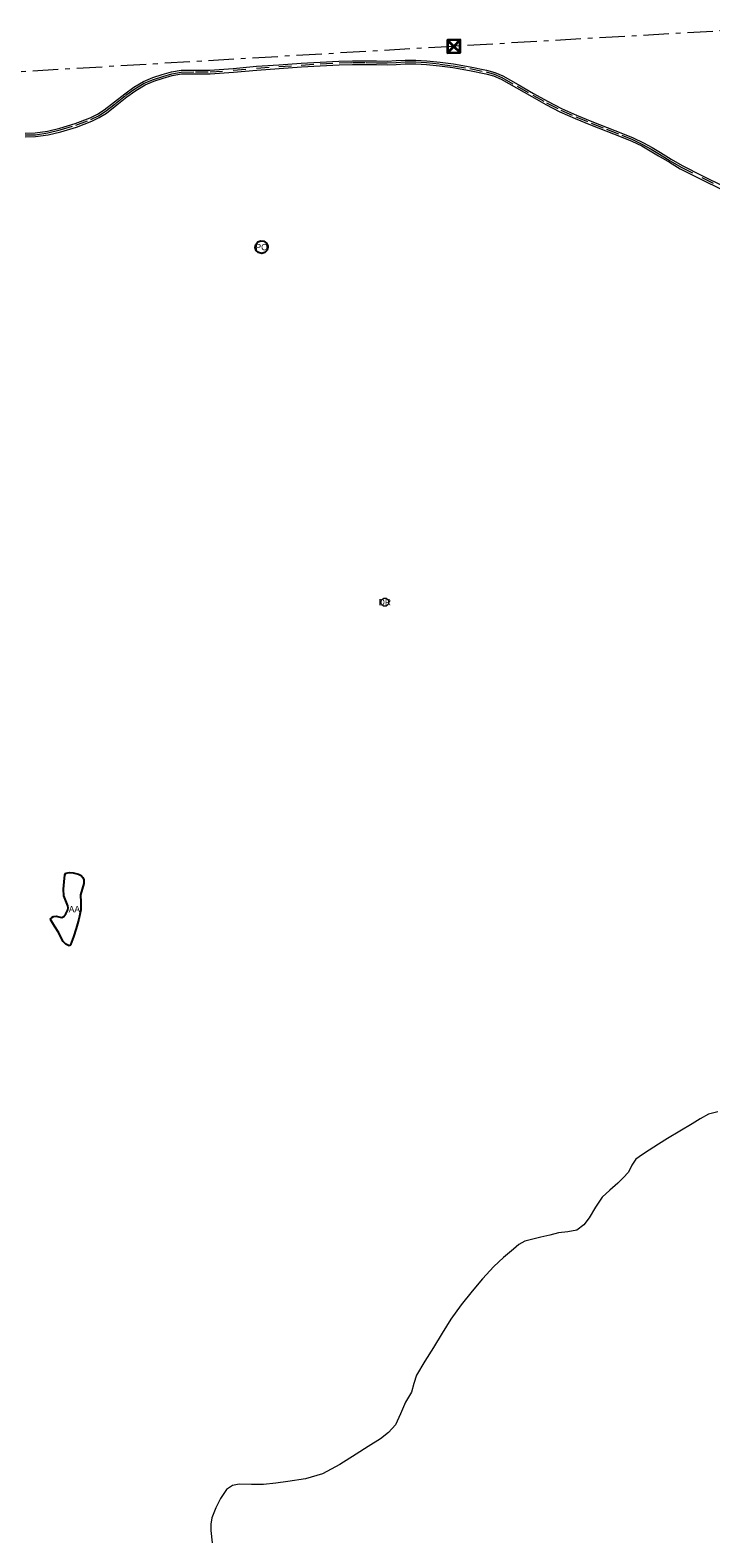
# Model space of a CAD drawing. Header units: metres. Extents: x 407555 to 411072, y 4571682 to 4574038.
# Tile 11 of 67: x 408228 to 408497, y 4572276 to 4572871. Entities that reach past the tile are written whole.
import ezdxf
from ezdxf.enums import TextEntityAlignment as Align

# ---------------------------------------------------------------- set-up
doc = ezdxf.new("R2010")
doc.units = ezdxf.units.M
doc.header["$MEASUREMENT"] = 0
for name, pattern in [('bt5mv20_liniae', [17.375, 10, -2.75, 1.875, -2.75]), ('bt5mv20_nopinta', [10, 5, -5]), ('bt5mv20_tlin7', [3.75, 1.875, -1.875])]:
    doc.linetypes.add(name, pattern=pattern)
doc.layers.get('0').update_dxf_attribs({"lineweight": 15})
for name, color, linetype, lineweight in [('ARB01_CN', 7, 'Continuous', 15), ('ARB01_LN', 7, 'Continuous', 15), ('EDI03_CN', 7, 'Continuous', 15), ('EDI03_LN', 7, 'Continuous', 15), ('ELE01_LN', 7, 'Continuous', 15), ('FLU01_LN', 7, 'Continuous', 15), ('POU01_CN', 7, 'Continuous', 15), ('POU01_LN', 7, 'Continuous', 15), ('TOR02_PT', 7, 'Continuous', 15), ('VIA16_LN', 7, 'Continuous', 15), ('VIA19_LN', 7, 'Continuous', 15)]:
    doc.layers.add(name, color=color, linetype=linetype, lineweight=lineweight)
doc.styles.add('034', font='txt')

# ---------------------------------------------------------------- blocks, each defined once
blk = doc.blocks.new('TORRE')
at = {"color": 0, "linetype": 'ByBlock', "lineweight": -2}
for points in [[(2.500502, -2.500498, 0), (2.500498, 2.500502, 0), (-2.500502, 2.500498, 0), (0, 0, 0), (2.500498, 2.500502, 0)], [(-2.500502, 2.500498, 0), (-2.500498, -2.500502, 0), (2.500502, -2.500498, 0), (0, 0, 0), (-2.500498, -2.500502, 0)]]:
    blk.add_polyline3d(points, dxfattribs=at)

msp = doc.modelspace()

# ---------------------------------------------------------------- linework, layer by layer
at = {"layer": 'ARB01_LN', "color": 3, "linetype": 'bt5mv20_nopinta', "lineweight": 25}
msp.add_polyline3d([(408241.23, 4572532.26, 498.94), (408241.5, 4572535.07, 499.6), (408241.77, 4572537.87, 500.26), (408242.17, 4572538.47, 500.4), (408243.55, 4572538.78, 500.46), (408245, 4572538.67, 500.47), (408247.15, 4572538.16, 500.5), (408248.13, 4572537.62, 500.45), (408248.88, 4572536.77, 500.3), (408249.21, 4572535.92, 500.12), (408249.21, 4572534.44, 499.81), (408247.98, 4572529.96, 498.86), (408248.11, 4572526.99, 498.24), (408248.04, 4572524.03, 497.63), (408247.22, 4572520.38, 497.06), (408246.18, 4572516.75, 496.6), (408245.18, 4572513.4, 495.95), (408243.95, 4572510.22, 495.51), (408243.4, 4572509.92, 495.52), (408242.11, 4572510.51, 495.58), (408241.08, 4572511.6, 495.65), (408240.2, 4572513.31, 495.69), (408239.34, 4572515, 495.78), (408237.6, 4572517.68, 496.31), (408236.11, 4572520.32, 496.98), (408236.15, 4572520.64, 497.05), (408236.66, 4572521.06, 497.16), (408237.3, 4572521.43, 497.26), (408238.28, 4572521.59, 497.31), (408239.87, 4572521.13, 497.18), (408240.62, 4572521.08, 497.14), (408241.29, 4572521.46, 497.17), (408242.14, 4572522.5, 497.39), (408242.94, 4572524.07, 497.87), (408243.03, 4572524.87, 498.08), (408242.86, 4572525.67, 498.21), (408242.09, 4572527.64, 498.4), (408241.32, 4572529.61, 498.59), (408241.23, 4572532.26, 498.94)], dxfattribs=at)
at = {"layer": 'EDI03_LN', "color": 1, "linetype": 'bt5mv20_tlin7', "lineweight": 15}
msp.add_polyline3d([(408369.31, 4572644.44, 504.46), (408368.48, 4572643.86, 504.44), (408367.48, 4572643.88, 504.46), (408366.68, 4572644.48, 504.51), (408366.38, 4572645.44, 504.56), (408366.72, 4572646.39, 504.6), (408367.55, 4572646.96, 504.62), (408368.55, 4572646.93, 504.6), (408369.35, 4572646.32, 504.55), (408369.63, 4572645.35, 504.5), (408369.31, 4572644.44, 504.46)], dxfattribs=at)
at = {"layer": 'ELE01_LN', "color": 1, "linetype": 'bt5mv20_liniae', "lineweight": 15}
msp.add_polyline3d([(411060.04, 4573027.22, 328.65), (410784.49, 4573012.62, 359.04), (410535.01, 4572995.68, 408.81), (410305.28, 4572982.67, 482.22), (410106.54, 4572969.06, 481.26), (409811.81, 4572951.61, 466.46), (409626.85, 4572940.14, 497.21), (409481.37, 4572931.39, 533.09), (409372.24, 4572924.74, 518.51), (409180.88, 4572913.16, 478.36), (408774.89, 4572886.61, 495.11), (408395.19, 4572864.62, 493.85), (408198.83, 4572853.09, 492.1), (408052.44, 4572843.41, 507.75), (407930.81, 4572836.32, 511.64), (407829.79, 4572830.41, 504.31), (407568.41, 4572814.36, 478.69)], dxfattribs=at)
at = {"layer": 'FLU01_LN', "color": 150, "linetype": 'Continuous', "lineweight": 15}
msp.add_polyline3d([(408499.42, 4572444.42, 434.26), (408495.65, 4572443.43, 433.98), (408492.44, 4572441.61, 433.05), (408489.23, 4572439.71, 432.06), (408484.37, 4572436.84, 430.94), (408479.51, 4572433.91, 430.24), (408475.92, 4572431.64, 430.05), (408472.34, 4572429.34, 429.86), (408469.64, 4572427.59, 429.71), (408467, 4572425.77, 429.55), (408465.43, 4572423.31, 429.2), (408464.11, 4572420.67, 428.6), (408462.04, 4572418.43, 427.71), (408459.87, 4572416.25, 426.82), (408456.78, 4572413.51, 425.92), (408453.73, 4572410.73, 425.3), (408451.07, 4572406.83, 424.88), (408448.59, 4572402.65, 424.46), (408446.48, 4572399.82, 424.15), (408443.76, 4572397.68, 423.83), (408440.16, 4572397.05, 423.44), (408436.54, 4572396.72, 423.02), (408433.04, 4572395.82, 422.56), (408429.54, 4572394.92, 422.1), (408426.36, 4572394.17, 421.88), (408423.2, 4572393.37, 421.67), (408420.87, 4572392.06, 421.16), (408418.79, 4572390.24, 420.64), (408414.8, 4572386.9, 420.04), (408410.98, 4572383.36, 419.52), (408406.59, 4572378.59, 418.95), (408402.43, 4572373.64, 418.44), (408398.07, 4572368.28, 418.09), (408394.04, 4572362.67, 417.74), (408390.63, 4572357.09, 417.2), (408387.26, 4572351.5, 416.67), (408383.84, 4572346.06, 416.33), (408380.43, 4572340.61, 416.01), (408379.42, 4572337.27, 415.77), (408378.54, 4572333.87, 415.47), (408377.33, 4572331.85, 415.02), (408376.1, 4572329.85, 414.6), (408374.24, 4572325.35, 414.37), (408372.14, 4572320.92, 414.25), (408369.46, 4572317.9, 414.21), (408366.23, 4572315.46, 414.14), (408361.48, 4572312.41, 413.9), (408356.7, 4572309.43, 413.53), (408350.19, 4572305.38, 412.93), (408343.46, 4572301.67, 412.33), (408336.73, 4572299.61, 411.78), (408329.71, 4572298.56, 411.23), (408324.95, 4572297.9, 411.03), (408320.18, 4572297.39, 410.83), (408315.37, 4572297.46, 410.46), (408310.56, 4572297.57, 410.06), (408307.86, 4572297, 409.82), (408305.51, 4572295.42, 409.59), (408303.1, 4572291.9, 409.34), (408301.36, 4572288.16, 409.08), (408300.47, 4572286.24, 408.85), (408299.76, 4572284.23, 408.61), (408299.39, 4572281.79, 408.39), (408299.4, 4572279.34, 408.19), (408299.9, 4572274.41, 407.81)], dxfattribs=at)
at = {"layer": 'POU01_LN', "color": 202, "linetype": 'Continuous', "lineweight": 25}
msp.add_polyline3d([(408321.85, 4572785.4, 505.51), (408321.51, 4572784.2, 505.51), (408320.62, 4572783.31, 505.51), (408319.42, 4572782.97, 505.51), (408318.2, 4572783.25, 505.51), (408317.28, 4572784.09, 505.51), (408316.88, 4572785.28, 505.51), (408317.11, 4572786.51, 505.51), (408317.91, 4572787.47, 505.51), (408319.07, 4572787.93, 505.51), (408320.31, 4572787.75, 505.51), (408321.31, 4572787, 505.51), (408321.81, 4572785.85, 505.51), (408321.85, 4572785.4, 505.51)], dxfattribs=at)
at = {"layer": 'VIA16_LN', "color": 42, "linetype": 'bt5mv20_nopinta', "lineweight": 15}
for points in [[(408230.11, 4572829.76, 496.49), (408235.05, 4572830.49, 496.36), (408239.92, 4572831.65, 496.21), (408246.05, 4572833.5, 496), (408252.06, 4572835.76, 495.75), (408254.97, 4572837.2, 495.57), (408257.71, 4572838.93, 495.31), (408261.77, 4572842.09, 494.79), (408265.8, 4572845.3, 494.28), (408269.31, 4572847.86, 493.93), (408273.08, 4572850.1, 493.68), (408276.66, 4572851.58, 493.49), (408280.35, 4572852.77, 493.31), (408283.97, 4572853.79, 493.13), (408287.65, 4572854.49, 492.94), (408293.34, 4572854.53, 492.72), (408299.02, 4572854.52, 492.71), (408308.2, 4572855.18, 493.02), (408317.38, 4572856.02, 493.35), (408326.21, 4572856.64, 493.68), (408335.04, 4572857.22, 494.02), (408342.48, 4572857.68, 494.44), (408349.92, 4572858.09, 494.92), (408355.24, 4572858.22, 495.29), (408360.57, 4572858.23, 495.65), (408364.74, 4572858.16, 495.82), (408368.91, 4572858.08, 495.88), (408372.47, 4572858.24, 495.93), (408376.03, 4572858.46, 495.83), (408380.24, 4572858.47, 495.48), (408384.45, 4572858.21, 495.11), (408389.7, 4572857.64, 494.64), (408394.93, 4572856.95, 494.15), (408401.49, 4572855.87, 493.44), (408408, 4572854.52, 492.58), (408411.17, 4572853.63, 492.05), (408414.18, 4572852.34, 491.52), (408420.26, 4572848.89, 490.6), (408426.33, 4572845.42, 489.74), (408431.81, 4572842.36, 488.83), (408437.38, 4572839.49, 487.95), (408443.38, 4572836.85, 487.2), (408449.45, 4572834.36, 486.55), (408455.49, 4572831.98, 485.91), (408461.54, 4572829.6, 485.27), (408465.71, 4572827.92, 484.84), (408469.72, 4572825.97, 484.41), (408473.05, 4572824.03, 483.83), (408476.38, 4572822.07, 483.23), (408480.64, 4572819.52, 482.66), (408484.92, 4572816.99, 482.14), (408493.05, 4572812.84, 481.16), (408501.25, 4572808.85, 480.18)], [(408226.06, 4572829.66, 496.55), (408230.11, 4572829.76, 496.49)]]:
    msp.add_polyline3d(points, dxfattribs=at)
at = {"layer": 'VIA19_LN', "color": 7, "linetype": 'Continuous', "lineweight": 15}
for points in [[(408230.05, 4572830.49, 496.49), (408234.91, 4572831.22, 496.36), (408239.73, 4572832.36, 496.21), (408245.82, 4572834.2, 496), (408251.77, 4572836.44, 495.75), (408254.61, 4572837.85, 495.57), (408257.29, 4572839.53, 495.31), (408261.32, 4572842.67, 494.79), (408265.35, 4572845.89, 494.28), (408268.91, 4572848.47, 493.93), (408272.75, 4572850.76, 493.68), (408276.4, 4572852.27, 493.49), (408280.14, 4572853.47, 493.31), (408283.8, 4572854.51, 493.13), (408287.58, 4572855.23, 492.94), (408293.33, 4572855.27, 492.72), (408298.99, 4572855.26, 492.71), (408308.14, 4572855.92, 493.02), (408317.32, 4572856.75, 493.35), (408326.16, 4572857.38, 493.68), (408334.99, 4572857.95, 494.02), (408342.44, 4572858.42, 494.44), (408349.89, 4572858.83, 494.92), (408355.23, 4572858.96, 495.29), (408360.58, 4572858.97, 495.65), (408364.75, 4572858.89, 495.82), (408368.9, 4572858.82, 495.88), (408372.43, 4572858.98, 495.93), (408376.01, 4572859.2, 495.83), (408380.26, 4572859.21, 495.48), (408384.51, 4572858.94, 495.11), (408389.79, 4572858.37, 494.64), (408395.04, 4572857.68, 494.15), (408401.63, 4572856.59, 493.44), (408408.17, 4572855.24, 492.58), (408411.41, 4572854.33, 492.05), (408414.51, 4572853, 491.52), (408420.63, 4572849.53, 490.6), (408426.69, 4572846.06, 489.74), (408432.16, 4572843.01, 488.83), (408437.7, 4572840.15, 487.95), (408443.67, 4572837.53, 487.2), (408449.72, 4572835.04, 486.55), (408455.76, 4572832.66, 485.91), (408461.81, 4572830.28, 485.27), (408466.01, 4572828.59, 484.84), (408470.07, 4572826.62, 484.41), (408473.42, 4572824.67, 483.83), (408476.76, 4572822.7, 483.23), (408481.02, 4572820.16, 482.66), (408485.28, 4572817.64, 482.14), (408493.37, 4572813.5, 481.16), (408501.58, 4572809.51, 480.18)], [(408226.05, 4572828.92, 496.55), (408230.17, 4572829.03, 496.49), (408235.18, 4572829.77, 496.36), (408240.11, 4572830.94, 496.21), (408246.29, 4572832.8, 496), (408252.35, 4572835.08, 495.75), (408255.33, 4572836.56, 495.57), (408258.13, 4572838.33, 495.31), (408262.23, 4572841.51, 494.79), (408266.25, 4572844.71, 494.28), (408269.72, 4572847.24, 493.93), (408273.41, 4572849.44, 493.68), (408276.91, 4572850.89, 493.49), (408280.56, 4572852.07, 493.31), (408284.14, 4572853.07, 493.13), (408287.72, 4572853.75, 492.94), (408293.34, 4572853.8, 492.72), (408299.05, 4572853.78, 492.71), (408308.26, 4572854.45, 493.02), (408317.44, 4572855.29, 493.35), (408326.26, 4572855.91, 493.68), (408335.09, 4572856.49, 494.02), (408342.52, 4572856.95, 494.44), (408349.95, 4572857.35, 494.92), (408355.25, 4572857.49, 495.29), (408360.56, 4572857.49, 495.65), (408364.73, 4572857.42, 495.82), (408368.92, 4572857.34, 495.88), (408372.51, 4572857.51, 495.93), (408376.05, 4572857.72, 495.83), (408380.22, 4572857.74, 495.48), (408384.39, 4572857.48, 495.11), (408389.61, 4572856.91, 494.64), (408394.82, 4572856.22, 494.15), (408401.36, 4572855.15, 493.44), (408407.83, 4572853.8, 492.58), (408410.92, 4572852.94, 492.05), (408413.85, 4572851.68, 491.52), (408419.9, 4572848.25, 490.6), (408425.97, 4572844.78, 489.74), (408431.46, 4572841.71, 488.83), (408437.06, 4572838.83, 487.95), (408443.09, 4572836.18, 487.2), (408449.18, 4572833.68, 486.55), (408455.22, 4572831.29, 485.91), (408461.27, 4572828.92, 485.27), (408465.41, 4572827.25, 484.84), (408469.37, 4572825.32, 484.41), (408472.68, 4572823.4, 483.83), (408476, 4572821.44, 483.23), (408480.26, 4572818.89, 482.66), (408484.56, 4572816.34, 482.14), (408492.72, 4572812.18, 481.16), (408500.92, 4572808.19, 480.18)], [(408226.07, 4572830.4, 496.55), (408230.05, 4572830.49, 496.49)]]:
    msp.add_polyline3d(points, dxfattribs=at)

# ---------------------------------------------------------------- block references
at = {"layer": 'TOR02_PT', "color": 1, "linetype": 'Continuous', "lineweight": 35, "rotation": 0.458376}
msp.add_blockref('TORRE', (408395.19, 4572864.62, 493.85), dxfattribs=at)

# ---------------------------------------------------------------- texts
at = {"layer": 'ARB01_CN', "color": 251, "linetype": 'Continuous', "lineweight": 0, "style": '034'}
msp.add_text('AA', height=2.5, dxfattribs=at).set_placement((408245.51, 4572524.35), align=Align.MIDDLE_CENTER)
at = {"layer": 'EDI03_CN', "color": 251, "linetype": 'Continuous', "lineweight": 0, "style": '034'}
msp.add_text('DR', height=2.5, dxfattribs=at).set_placement((408368, 4572645.41), align=Align.MIDDLE_CENTER)
at = {"layer": 'POU01_CN', "color": 251, "linetype": 'Continuous', "lineweight": 0, "style": '034'}
msp.add_text('PO', height=2.5, dxfattribs=at).set_placement((408319.38, 4572785.45), align=Align.MIDDLE_CENTER)

doc.saveas('drawing.dxf')
